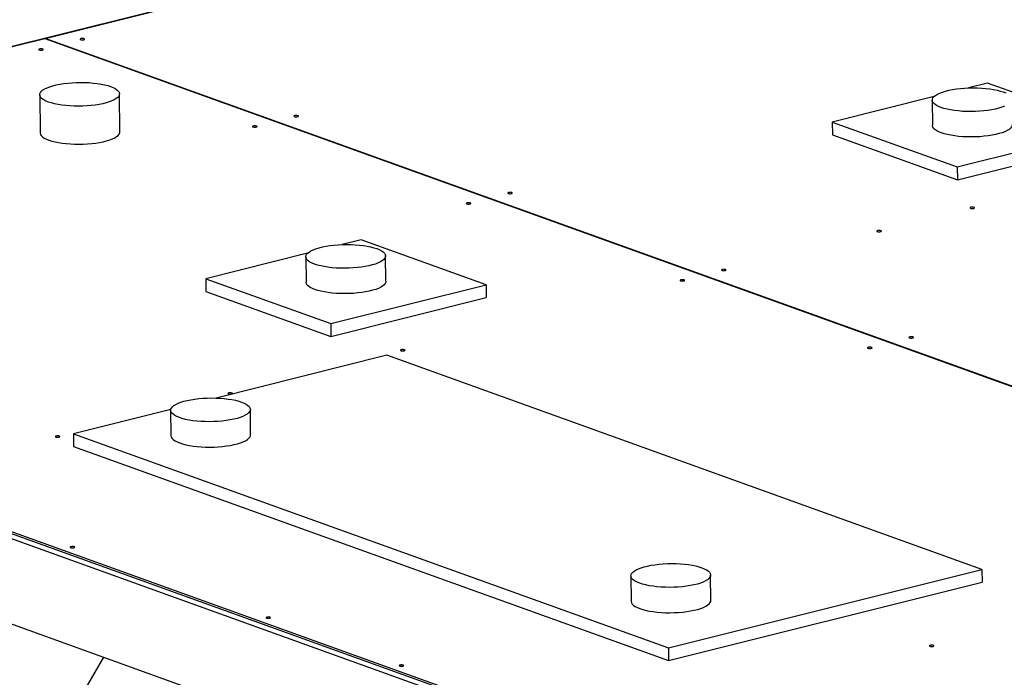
# Model space of a CAD drawing. Header units: millimetres. Extents: x 0 to 841, y 0 to 594.
# Tile 84 of 177: x 498 to 535, y 72 to 96. Entities that reach past the tile are written whole.
import ezdxf

# ---------------------------------------------------------------- set-up
doc = ezdxf.new("R2010")
doc.units = ezdxf.units.MM
doc.layers.add('TRAIT-FORT', color=4, linetype='Continuous', lineweight=25)

msp = doc.modelspace()

# ---------------------------------------------------------------- linework, layer by layer
at = {"layer": 'TRAIT-FORT', "color": 4, "linetype": 'Continuous', "lineweight": 25}
for p, q in [((498.86, 95.695), (523.009, 101.735)), ((505.869, 97.45), (467.692, 87.903)), ((467.695, 87.902), (498.856, 95.695)), ((498.856, 95.695), (574.693, 68.405)), ((574.697, 68.406), (498.86, 95.695)), ((498.86, 95.695), (498.86, 95.693)), ((534.319, 94.011), (533.606, 93.832)), ((539.02, 92.319), (534.319, 94.011)), ((498.657, 93.575), (498.673, 92.143)), ((501.673, 92.178), (501.657, 93.61)), ((532.304, 93.507), (528.476, 92.549)), ((532.236, 93.371), (532.247, 92.417)), ((528.476, 92.549), (533.177, 90.858)), ((528.476, 92.549), (528.481, 92.072)), ((533.177, 90.858), (539.02, 92.319)), ((528.481, 92.072), (533.182, 90.38)), ((533.182, 90.38), (539.026, 91.842)), ((533.177, 90.858), (533.182, 90.38)), ((467.695, 87.902), (543.532, 60.612)), ((467.696, 87.83), (543.533, 60.54)), ((510.751, 88.117), (510.039, 87.938)), ((515.452, 86.425), (510.751, 88.117)), ((508.737, 87.613), (504.908, 86.655)), ((508.669, 87.478), (508.68, 86.523)), ((511.68, 86.557), (511.669, 87.512)), ((504.908, 86.655), (509.608, 84.964)), ((504.908, 86.655), (504.913, 86.178)), ((509.608, 84.964), (515.452, 86.425)), ((515.452, 86.425), (515.457, 85.948)), ((504.913, 86.178), (509.614, 84.486)), ((509.614, 84.486), (515.457, 85.948)), ((473.964, 85.575), (543.533, 60.54)), ((473.966, 85.384), (543.535, 60.35)), ((509.608, 84.964), (509.614, 84.486)), ((511.719, 83.773), (505.293, 82.166)), ((534.106, 75.717), (511.719, 83.773)), ((474.392, 82.012), (543.756, 57.052)), ((503.587, 81.74), (499.923, 80.823)), ((503.583, 81.704), (503.594, 80.75)), ((506.594, 80.784), (506.583, 81.739)), ((499.923, 80.823), (522.31, 72.767)), ((499.923, 80.823), (499.928, 80.346)), ((499.928, 80.346), (522.315, 72.29)), ((522.31, 72.767), (534.106, 75.717)), ((534.106, 75.717), (534.112, 75.24)), ((520.898, 75.474), (520.909, 74.519)), ((522.315, 72.29), (534.112, 75.24)), ((523.909, 74.553), (523.898, 75.508)), ((522.31, 72.767), (522.315, 72.29)), ((501.057, 72.417), (493.545, 59.521))]:
    msp.add_line(p, q, dxfattribs=at)
at = {"layer": 'TRAIT-FORT', "color": 4, "linetype": 'Continuous', "lineweight": 25, "flags": 128}
for points in [[(500.316, 95.647), (500.337, 95.655), (500.347, 95.664), (500.344, 95.674), (500.329, 95.682), (500.304, 95.689), (500.272, 95.691), (500.239, 95.69), (500.21, 95.685), (500.188, 95.677), (500.178, 95.668), (500.181, 95.658), (500.197, 95.649), (500.222, 95.643), (500.254, 95.641), (500.287, 95.642), (500.316, 95.647)], [(498.758, 95.257), (498.779, 95.265), (498.789, 95.274), (498.786, 95.284), (498.771, 95.293), (498.745, 95.299), (498.714, 95.302), (498.681, 95.3), (498.651, 95.295), (498.63, 95.288), (498.62, 95.278), (498.623, 95.268), (498.638, 95.26), (498.664, 95.254), (498.695, 95.251), (498.728, 95.252), (498.758, 95.257)], [(498.988, 93.3), (498.893, 93.338), (498.813, 93.38), (498.749, 93.423), (498.701, 93.469), (498.671, 93.516), (498.657, 93.564), (498.662, 93.613), (498.684, 93.661), (498.723, 93.708), (498.779, 93.754), (498.851, 93.799), (498.938, 93.84), (499.04, 93.879), (499.155, 93.914), (499.281, 93.946), (499.418, 93.974), (499.563, 93.997), (499.716, 94.015), (499.873, 94.028), (500.034, 94.036), (500.197, 94.039), (500.359, 94.037), (500.518, 94.03), (500.673, 94.017), (500.823, 94), (500.964, 93.977), (501.096, 93.951), (501.217, 93.92), (501.325, 93.885), (501.42, 93.846), (501.5, 93.805), (501.564, 93.761), (501.612, 93.716), (501.643, 93.668), (501.656, 93.62), (501.652, 93.572), (501.63, 93.524), (501.591, 93.476), (501.535, 93.43), (501.463, 93.386), (501.375, 93.345), (501.274, 93.306), (501.159, 93.27), (501.032, 93.239), (500.895, 93.211), (500.75, 93.188), (500.597, 93.17), (500.44, 93.157), (500.279, 93.148), (500.117, 93.145), (499.955, 93.148), (499.795, 93.155), (499.64, 93.168), (499.491, 93.185), (499.349, 93.207), (499.217, 93.234), (499.096, 93.265), (498.988, 93.3)], [(532.567, 93.096), (532.472, 93.134), (532.393, 93.176), (532.328, 93.219), (532.281, 93.265), (532.25, 93.312), (532.237, 93.36), (532.241, 93.409), (532.263, 93.457), (532.302, 93.504), (532.358, 93.55), (532.43, 93.595), (532.517, 93.636), (532.619, 93.675), (532.734, 93.71), (532.86, 93.742), (532.997, 93.77), (533.143, 93.793), (533.295, 93.811), (533.453, 93.824), (533.614, 93.832), (533.776, 93.835), (533.938, 93.833), (534.097, 93.826), (534.253, 93.813), (534.402, 93.796), (534.543, 93.773), (534.675, 93.747), (534.796, 93.716), (534.905, 93.681), (534.999, 93.642)], [(534.955, 93.141), (534.853, 93.102), (534.738, 93.066), (534.611, 93.035), (534.475, 93.007), (534.329, 92.984), (534.177, 92.966), (534.019, 92.953), (533.858, 92.944), (533.696, 92.941), (533.534, 92.944), (533.375, 92.951), (533.219, 92.964), (533.07, 92.981), (532.929, 93.003), (532.797, 93.03), (532.676, 93.061), (532.567, 93.096)], [(508.36, 92.752), (508.381, 92.76), (508.391, 92.77), (508.388, 92.779), (508.373, 92.788), (508.347, 92.794), (508.316, 92.797), (508.283, 92.795), (508.253, 92.791), (508.232, 92.783), (508.222, 92.773), (508.225, 92.763), (508.24, 92.755), (508.266, 92.749), (508.297, 92.746), (508.33, 92.747), (508.36, 92.752)], [(506.801, 92.363), (506.823, 92.37), (506.833, 92.38), (506.83, 92.39), (506.814, 92.398), (506.789, 92.404), (506.757, 92.407), (506.724, 92.406), (506.695, 92.401), (506.674, 92.393), (506.664, 92.384), (506.667, 92.374), (506.682, 92.365), (506.707, 92.359), (506.739, 92.356), (506.772, 92.358), (506.801, 92.363)], [(532.578, 92.142), (532.483, 92.18), (532.403, 92.221), (532.339, 92.265), (532.291, 92.311), (532.261, 92.358), (532.248, 92.406), (532.247, 92.417)], [(535.247, 92.451), (535.242, 92.413), (535.22, 92.365), (535.181, 92.318), (535.125, 92.272), (535.053, 92.228), (534.965, 92.186), (534.864, 92.147), (534.749, 92.112), (534.622, 92.08), (534.486, 92.053), (534.34, 92.03), (534.188, 92.011), (534.03, 91.998), (533.869, 91.99), (533.707, 91.987), (533.545, 91.989), (533.385, 91.996), (533.23, 92.009), (533.081, 92.027), (532.94, 92.049), (532.808, 92.076), (532.687, 92.107), (532.578, 92.142)], [(498.673, 92.143), (498.674, 92.133), (498.687, 92.085), (498.718, 92.037), (498.765, 91.992), (498.83, 91.948), (498.91, 91.907), (499.004, 91.868), (499.113, 91.833), (499.234, 91.802), (499.366, 91.776), (499.507, 91.753), (499.656, 91.736), (499.812, 91.723), (499.971, 91.716), (500.133, 91.714), (500.295, 91.717), (500.456, 91.725), (500.614, 91.738), (500.766, 91.756), (500.912, 91.779), (501.049, 91.807), (501.175, 91.839), (501.29, 91.874), (501.392, 91.913), (501.479, 91.954), (501.551, 91.999), (501.607, 92.045), (501.646, 92.092), (501.668, 92.14), (501.673, 92.178)], [(516.403, 89.858), (516.425, 89.866), (516.435, 89.875), (516.432, 89.885), (516.416, 89.894), (516.391, 89.9), (516.359, 89.902), (516.326, 89.901), (516.297, 89.896), (516.275, 89.888), (516.266, 89.879), (516.268, 89.869), (516.284, 89.86), (516.309, 89.854), (516.341, 89.852), (516.374, 89.853), (516.403, 89.858)], [(514.845, 89.468), (514.866, 89.476), (514.876, 89.485), (514.873, 89.495), (514.858, 89.504), (514.833, 89.51), (514.801, 89.513), (514.768, 89.511), (514.739, 89.506), (514.717, 89.499), (514.707, 89.489), (514.71, 89.479), (514.726, 89.471), (514.751, 89.465), (514.783, 89.462), (514.816, 89.463), (514.845, 89.468)], [(533.796, 89.301), (533.818, 89.309), (533.828, 89.319), (533.825, 89.329), (533.809, 89.337), (533.784, 89.343), (533.752, 89.346), (533.719, 89.345), (533.69, 89.34), (533.669, 89.332), (533.659, 89.322), (533.662, 89.313), (533.677, 89.304), (533.702, 89.298), (533.734, 89.295), (533.767, 89.297), (533.796, 89.301)], [(530.29, 88.425), (530.312, 88.432), (530.322, 88.442), (530.319, 88.452), (530.303, 88.46), (530.278, 88.466), (530.246, 88.469), (530.213, 88.468), (530.184, 88.463), (530.163, 88.455), (530.153, 88.446), (530.156, 88.436), (530.171, 88.427), (530.196, 88.421), (530.228, 88.419), (530.261, 88.42), (530.29, 88.425)], [(509, 87.202), (508.905, 87.241), (508.825, 87.282), (508.761, 87.326), (508.713, 87.372), (508.683, 87.419), (508.669, 87.467), (508.674, 87.515), (508.696, 87.563), (508.735, 87.611), (508.791, 87.657), (508.863, 87.701), (508.95, 87.743), (509.052, 87.781), (509.167, 87.817), (509.293, 87.848), (509.43, 87.876), (509.575, 87.899), (509.728, 87.917), (509.886, 87.931), (510.046, 87.939), (510.209, 87.942), (510.371, 87.94), (510.53, 87.932), (510.685, 87.92), (510.835, 87.902), (510.976, 87.88), (511.108, 87.853), (511.229, 87.822), (511.337, 87.787), (511.432, 87.749), (511.512, 87.707), (511.576, 87.664), (511.624, 87.618), (511.655, 87.571), (511.668, 87.523), (511.664, 87.474), (511.642, 87.426), (511.603, 87.379), (511.547, 87.333), (511.475, 87.289), (511.387, 87.247), (511.286, 87.208), (511.171, 87.173), (511.044, 87.141), (510.907, 87.114), (510.762, 87.091), (510.61, 87.072), (510.452, 87.059), (510.291, 87.051), (510.129, 87.048), (509.967, 87.05), (509.807, 87.057), (509.652, 87.07), (509.503, 87.087), (509.361, 87.11), (509.229, 87.137), (509.109, 87.168), (509, 87.202)], [(524.447, 86.963), (524.468, 86.971), (524.478, 86.981), (524.475, 86.99), (524.46, 86.999), (524.434, 87.005), (524.403, 87.008), (524.37, 87.007), (524.34, 87.002), (524.319, 86.994), (524.309, 86.984), (524.312, 86.974), (524.327, 86.966), (524.353, 86.96), (524.385, 86.957), (524.418, 86.958), (524.447, 86.963)], [(509.011, 86.248), (508.916, 86.286), (508.836, 86.327), (508.772, 86.371), (508.724, 86.417), (508.694, 86.464), (508.68, 86.512), (508.68, 86.523)], [(511.68, 86.557), (511.675, 86.52), (511.653, 86.472), (511.614, 86.424), (511.558, 86.378), (511.486, 86.334), (511.398, 86.292), (511.297, 86.254), (511.182, 86.218), (511.055, 86.187), (510.918, 86.159), (510.773, 86.136), (510.62, 86.118), (510.463, 86.104), (510.302, 86.096), (510.14, 86.093), (509.978, 86.095), (509.818, 86.103), (509.663, 86.115), (509.514, 86.133), (509.372, 86.155), (509.24, 86.182), (509.119, 86.213), (509.011, 86.248)], [(522.889, 86.574), (522.91, 86.581), (522.92, 86.591), (522.917, 86.601), (522.902, 86.609), (522.876, 86.615), (522.845, 86.618), (522.812, 86.617), (522.782, 86.612), (522.761, 86.604), (522.751, 86.595), (522.754, 86.585), (522.769, 86.576), (522.795, 86.57), (522.826, 86.568), (522.859, 86.569), (522.889, 86.574)], [(531.498, 84.426), (531.519, 84.434), (531.529, 84.443), (531.526, 84.453), (531.511, 84.462), (531.486, 84.468), (531.454, 84.47), (531.421, 84.469), (531.392, 84.464), (531.37, 84.456), (531.36, 84.447), (531.363, 84.437), (531.379, 84.429), (531.404, 84.422), (531.436, 84.42), (531.469, 84.421), (531.498, 84.426)], [(512.371, 83.943), (512.392, 83.951), (512.402, 83.961), (512.399, 83.97), (512.383, 83.979), (512.358, 83.985), (512.326, 83.988), (512.293, 83.986), (512.264, 83.982), (512.243, 83.974), (512.233, 83.964), (512.236, 83.954), (512.251, 83.946), (512.276, 83.94), (512.308, 83.937), (512.341, 83.938), (512.371, 83.943)], [(529.94, 84.036), (529.961, 84.044), (529.971, 84.054), (529.968, 84.063), (529.953, 84.072), (529.927, 84.078), (529.896, 84.081), (529.863, 84.079), (529.833, 84.075), (529.812, 84.067), (529.802, 84.057), (529.805, 84.047), (529.82, 84.039), (529.846, 84.033), (529.877, 84.03), (529.911, 84.031), (529.94, 84.036)], [(505.878, 82.32), (505.899, 82.327), (505.909, 82.337), (505.906, 82.347), (505.891, 82.355), (505.865, 82.361), (505.834, 82.364), (505.801, 82.363), (505.771, 82.358), (505.75, 82.35), (505.74, 82.341), (505.743, 82.331), (505.758, 82.322), (505.784, 82.316), (505.815, 82.313), (505.848, 82.315), (505.878, 82.32)], [(503.914, 81.429), (503.82, 81.467), (503.74, 81.509), (503.675, 81.553), (503.628, 81.598), (503.597, 81.645), (503.584, 81.694), (503.588, 81.742), (503.61, 81.79), (503.649, 81.837), (503.705, 81.883), (503.777, 81.928), (503.864, 81.969), (503.966, 82.008), (504.081, 82.043), (504.208, 82.075), (504.344, 82.103), (504.49, 82.126), (504.642, 82.144), (504.8, 82.157), (504.961, 82.165), (505.123, 82.169), (505.285, 82.166), (505.444, 82.159), (505.6, 82.146), (505.749, 82.129), (505.89, 82.106), (506.022, 82.08), (506.143, 82.049), (506.252, 82.014), (506.347, 81.975), (506.426, 81.934), (506.491, 81.89), (506.538, 81.845), (506.569, 81.797), (506.582, 81.749), (506.578, 81.701), (506.556, 81.653), (506.517, 81.605), (506.461, 81.559), (506.389, 81.515), (506.302, 81.474), (506.2, 81.435), (506.085, 81.399), (505.959, 81.368), (505.822, 81.34), (505.676, 81.317), (505.524, 81.299), (505.366, 81.286), (505.205, 81.277), (505.043, 81.274), (504.881, 81.277), (504.722, 81.284), (504.566, 81.297), (504.417, 81.314), (504.276, 81.336), (504.144, 81.363), (504.023, 81.394), (503.914, 81.429)], [(503.594, 80.75), (503.595, 80.739), (503.608, 80.691), (503.639, 80.644), (503.686, 80.598), (503.75, 80.554), (503.83, 80.513), (503.925, 80.475), (504.034, 80.44), (504.155, 80.409), (504.287, 80.382), (504.428, 80.36), (504.577, 80.342), (504.733, 80.33), (504.892, 80.322), (505.054, 80.32), (505.216, 80.323), (505.377, 80.331), (505.535, 80.344), (505.687, 80.363), (505.833, 80.386), (505.969, 80.413), (506.096, 80.445), (506.211, 80.48), (506.313, 80.519), (506.4, 80.561), (506.472, 80.605), (506.528, 80.651), (506.567, 80.698), (506.589, 80.746), (506.594, 80.784)], [(499.385, 80.696), (499.406, 80.704), (499.416, 80.713), (499.413, 80.723), (499.398, 80.732), (499.373, 80.738), (499.341, 80.74), (499.308, 80.739), (499.279, 80.734), (499.257, 80.726), (499.247, 80.717), (499.25, 80.707), (499.266, 80.698), (499.291, 80.692), (499.323, 80.69), (499.356, 80.691), (499.385, 80.696)], [(499.944, 76.535), (499.965, 76.543), (499.975, 76.552), (499.972, 76.562), (499.957, 76.571), (499.931, 76.577), (499.9, 76.579), (499.867, 76.578), (499.837, 76.573), (499.816, 76.565), (499.806, 76.556), (499.809, 76.546), (499.824, 76.537), (499.85, 76.531), (499.881, 76.529), (499.914, 76.53), (499.944, 76.535)], [(521.229, 75.199), (521.134, 75.237), (521.054, 75.278), (520.99, 75.322), (520.942, 75.368), (520.912, 75.415), (520.898, 75.463), (520.903, 75.511), (520.925, 75.559), (520.964, 75.607), (521.02, 75.653), (521.092, 75.697), (521.179, 75.739), (521.281, 75.777), (521.396, 75.813), (521.522, 75.844), (521.659, 75.872), (521.804, 75.895), (521.957, 75.913), (522.114, 75.927), (522.275, 75.935), (522.438, 75.938), (522.6, 75.936), (522.759, 75.928), (522.914, 75.916), (523.064, 75.898), (523.205, 75.876), (523.337, 75.849), (523.458, 75.818), (523.566, 75.783), (523.661, 75.745), (523.741, 75.704), (523.805, 75.66), (523.853, 75.614), (523.884, 75.567), (523.897, 75.519), (523.893, 75.47), (523.871, 75.422), (523.832, 75.375), (523.776, 75.329), (523.704, 75.285), (523.616, 75.243), (523.515, 75.204), (523.4, 75.169), (523.273, 75.137), (523.136, 75.11), (522.991, 75.087), (522.839, 75.068), (522.681, 75.055), (522.52, 75.047), (522.358, 75.044), (522.196, 75.046), (522.036, 75.053), (521.881, 75.066), (521.732, 75.083), (521.59, 75.106), (521.458, 75.133), (521.338, 75.164), (521.229, 75.199)], [(520.909, 74.519), (520.909, 74.508), (520.923, 74.46), (520.953, 74.413), (521.001, 74.367), (521.065, 74.324), (521.145, 74.282), (521.24, 74.244), (521.348, 74.209), (521.469, 74.178), (521.601, 74.151), (521.743, 74.129), (521.892, 74.111), (522.047, 74.099), (522.207, 74.091), (522.369, 74.089), (522.531, 74.092), (522.692, 74.1), (522.849, 74.114), (523.002, 74.132), (523.147, 74.155), (523.284, 74.183), (523.411, 74.214), (523.525, 74.25), (523.627, 74.288), (523.715, 74.33), (523.787, 74.374), (523.843, 74.42), (523.882, 74.468), (523.904, 74.516), (523.909, 74.553)], [(507.308, 73.885), (507.33, 73.892), (507.34, 73.902), (507.337, 73.912), (507.321, 73.92), (507.296, 73.926), (507.264, 73.929), (507.231, 73.928), (507.202, 73.923), (507.18, 73.915), (507.171, 73.906), (507.173, 73.896), (507.189, 73.887), (507.214, 73.881), (507.246, 73.879), (507.279, 73.88), (507.308, 73.885)], [(532.265, 72.824), (532.286, 72.832), (532.296, 72.841), (532.293, 72.851), (532.278, 72.86), (532.253, 72.866), (532.221, 72.869), (532.188, 72.867), (532.159, 72.862), (532.137, 72.855), (532.127, 72.845), (532.13, 72.835), (532.146, 72.827), (532.171, 72.821), (532.203, 72.818), (532.236, 72.819), (532.265, 72.824)], [(512.322, 72.08), (512.344, 72.088), (512.354, 72.098), (512.351, 72.107), (512.335, 72.116), (512.31, 72.122), (512.278, 72.125), (512.245, 72.124), (512.216, 72.119), (512.195, 72.111), (512.185, 72.101), (512.188, 72.092), (512.203, 72.083), (512.228, 72.077), (512.26, 72.074), (512.293, 72.075), (512.322, 72.08)]]:
    msp.add_lwpolyline(points, dxfattribs=at)

doc.saveas('drawing.dxf')
